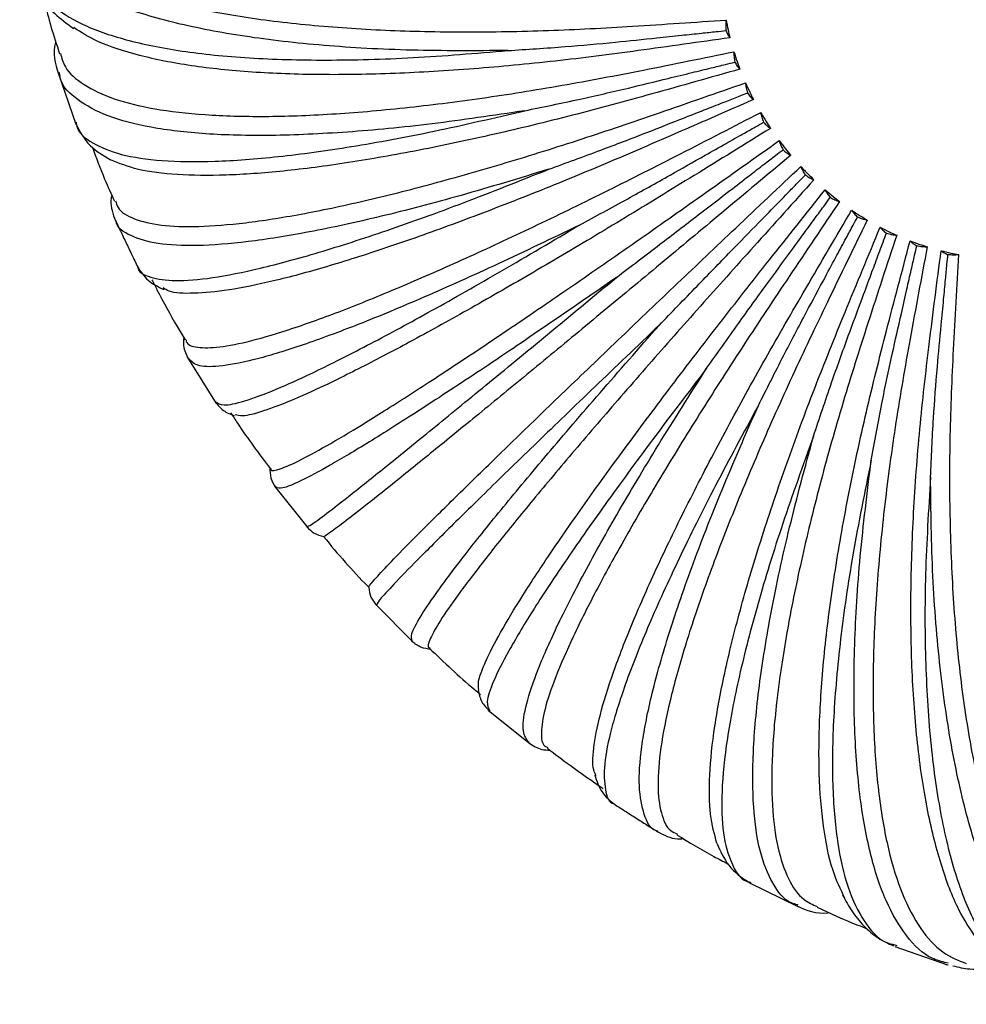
# Paper-space layout '_Dimétrica' of a CAD drawing. Header units: millimetres. Extents: x -569 to 164, y -631 to 613.
# Tile 1 of 24: x -567 to -496, y -629 to -556. Entities that reach past the tile are written whole.
import ezdxf

# ---------------------------------------------------------------- set-up
doc = ezdxf.new("R2010")
doc.units = ezdxf.units.MM

psp = doc.layouts.new('_Dimétrica')

# ---------------------------------------------------------------- linework, layer by layer
at = {"color": 7, "linetype": 'Continuous', "lineweight": 25}
for p, q in [((-564.044, -559.936), (-562.703, -563.818)), ((-563.914, -560.023), (-563.923, -559.967)), ((-562.675, -563.676), (-562.665, -563.742)), ((-558.087, -574.423), (-558.086, -574.453)), ((-554.379, -581.214), (-552.242, -584.631)), ((-547.888, -590.796), (-545.393, -593.943)), ((-540.392, -599.579), (-537.564, -602.43)), ((-531.959, -607.487), (-528.82, -610.016)), ((-522.543, -614.494), (-522.512, -614.5)), ((-512.526, -620.352), (-508.828, -622.145)), ((-512.451, -620.315), (-512.379, -620.335)), ((-508.844, -622.022), (-508.898, -622.005)), ((-501.656, -625.119), (-497.723, -626.486)), ((-501.654, -624.994), (-501.505, -625.041)), ((-497.835, -626.45), (-497.67, -626.481)), ((-497.68, -626.365), (-497.789, -626.33))]:
    psp.add_line(p, q, dxfattribs=at)
for points, knots in [([(-566.744, -547.053), (-566.589, -547.65), (-566.257, -548.924), (-564.723, -550.672), (-562.366, -552.313), (-559.17, -553.732), (-555.219, -554.908), (-550.591, -555.824), (-545.392, -556.472), (-539.742, -556.856), (-533.762, -556.984), (-527.587, -556.885), (-521.021, -556.53), (-516.554, -556.223), (-514.227, -556.063)], [0, 0, 0, 0, 0.076217, 0.16275, 0.250073, 0.337664, 0.424993, 0.511539, 0.596807, 0.680348, 0.761767, 0.840735, 0.916989, 1, 1, 1, 1]), ([(-530.495, -558.339), (-532.92, -558.352), (-537.767, -558.378), (-544.327, -558.004), (-550.23, -557.331), (-555.351, -556.34), (-559.628, -555.053), (-563.011, -553.488), (-565.386, -551.654), (-566.704, -549.981), (-566.842, -548.854), (-566.887, -548.488)], [0, 0, 0, 0, 0.117727, 0.235343, 0.353895, 0.471498, 0.589245, 0.707757, 0.825275, 0.943196, 1, 1, 1, 1]), ([(-566.13, -552.487), (-566.042, -552.783), (-565.833, -553.482), (-565.229, -554.519), (-564.282, -555.659), (-563.352, -556.335), (-562.854, -556.696)], [0, 0, 0, 0, 0.172783, 0.408401, 0.683909, 1, 1, 1, 1]), ([(-566.036, -552.423), (-566.007, -552.66), (-565.892, -553.581), (-564.669, -554.925), (-562.385, -556.417), (-559.089, -557.584), (-554.918, -558.43), (-549.905, -558.939), (-544.116, -559.098), (-537.677, -558.936), (-532.888, -558.538), (-530.495, -558.339)], [0, 0, 0, 0, 0.041462, 0.161135, 0.281387, 0.40067, 0.52055, 0.640628, 0.759893, 0.879995, 1, 1, 1, 1]), ([(-565.038, -554.676), (-564.884, -555.302), (-564.562, -556.617), (-564.133, -557.903), (-563.909, -558.577)], [0, 0, 0, 0, 0.475738, 1, 1, 1, 1]), ([(-514.227, -556.063), (-514.237, -556.19), (-514.259, -556.444), (-514.243, -556.713), (-514.234, -556.849)], [0, 0, 0, 0, 0.499434, 1, 1, 1, 1]), ([(-514.227, -556.063), (-514.178, -556.31), (-514.093, -556.751), (-513.985, -557.19), (-513.937, -557.383)], [0, 0, 0, 0, 0.560285, 1, 1, 1, 1]), ([(-513.937, -557.383), (-516.229, -557.71), (-520.625, -558.337), (-527.086, -559.17), (-533.158, -559.74), (-539.034, -560.088), (-544.581, -560.177), (-549.677, -559.989), (-554.214, -559.515), (-558.055, -558.743), (-561.014, -557.791), (-562.298, -556.981), (-562.862, -556.624)], [0, 0, 0, 0, 0.101398, 0.194542, 0.291001, 0.390455, 0.4925, 0.596655, 0.70237, 0.809042, 0.916035, 1, 1, 1, 1]), ([(-530.495, -558.339), (-529.078, -558.249), (-526.461, -558.085), (-522.723, -557.748), (-519.798, -557.437), (-517.66, -557.211), (-516.184, -557.055), (-515.084, -556.939), (-514.476, -556.874), (-514.234, -556.849)], [0, 0, 0, 0, 0.272344, 0.503117, 0.689512, 0.801165, 0.890131, 0.95641, 1, 1, 1, 1]), ([(-514.234, -556.849), (-514.19, -556.953), (-514.102, -557.162), (-513.992, -557.309), (-513.937, -557.383)], [0, 0, 0, 0, 0.49956, 1, 1, 1, 1]), ([(-564.202, -557.655), (-564.209, -557.68), (-564.463, -558.529), (-564.23, -559.306), (-564.004, -560.06)], [0, 0, 0, 0, 0.02986, 1, 1, 1, 1]), ([(-563.853, -558.559), (-563.757, -558.9), (-563.508, -559.784), (-562.184, -560.921), (-559.983, -561.978), (-556.949, -562.727), (-553.181, -563.167), (-548.747, -563.294), (-543.753, -563.116), (-538.312, -562.652), (-532.542, -561.927), (-526.575, -560.984), (-520.221, -559.77), (-515.896, -558.889), (-513.642, -558.43)], [0, 0, 0, 0, 0.05553, 0.144001, 0.23328, 0.322832, 0.412117, 0.5006, 0.587778, 0.67319, 0.756432, 0.837169, 0.91513, 1, 1, 1, 1]), ([(-513.642, -558.43), (-513.565, -558.673), (-513.426, -559.107), (-513.266, -559.535), (-513.196, -559.723)], [0, 0, 0, 0, 0.560828, 1, 1, 1, 1]), ([(-513.642, -558.43), (-513.641, -558.555), (-513.639, -558.806), (-513.594, -559.071), (-513.571, -559.204)], [0, 0, 0, 0, 0.499434, 1, 1, 1, 1]), ([(-513.196, -559.723), (-515.393, -560.345), (-519.61, -561.54), (-525.802, -563.222), (-531.609, -564.627), (-537.218, -565.818), (-542.499, -566.745), (-547.337, -567.374), (-551.625, -567.68), (-555.243, -567.637), (-558.178, -567.272), (-559.474, -566.742), (-560.117, -566.48)], [0, 0, 0, 0, 0.099277, 0.190474, 0.284916, 0.382291, 0.482202, 0.584179, 0.687684, 0.792125, 0.896881, 1, 1, 1, 1]), ([(-529.232, -562.824), (-527.869, -562.542), (-525.352, -562.022), (-521.752, -561.195), (-518.933, -560.508), (-516.872, -560.007), (-515.45, -559.661), (-514.39, -559.403), (-513.804, -559.26), (-513.571, -559.204)], [0, 0, 0, 0, 0.272344, 0.5031167, 0.6895117, 0.8011653, 0.8901313, 0.9564095, 1, 1, 1, 1]), ([(-513.571, -559.204), (-513.513, -559.306), (-513.396, -559.51), (-513.262, -559.652), (-513.196, -559.723)], [0, 0, 0, 0, 0.49956, 1, 1, 1, 1]), ([(-529.232, -562.824), (-531.574, -563.173), (-536.255, -563.87), (-542.575, -564.469), (-548.248, -564.725), (-553.155, -564.604), (-557.232, -564.115), (-560.443, -563.271), (-562.646, -562.051), (-563.797, -560.957), (-563.894, -560.179), (-563.914, -560.023)], [0, 0, 0, 0, 0.121017, 0.24192, 0.363785, 0.484674, 0.605712, 0.727535, 0.848337, 0.969554, 1, 1, 1, 1]), ([(-559.743, -569.54), (-559.695, -569.713), (-559.532, -570.295), (-558.43, -570.923), (-556.454, -571.413), (-553.662, -571.507), (-550.163, -571.229), (-546.018, -570.585), (-541.325, -569.6), (-536.194, -568.309), (-530.736, -566.751), (-525.078, -564.984), (-519.037, -562.932), (-514.922, -561.492), (-512.777, -560.741)], [0, 0, 0, 0, 0.038039, 0.128148, 0.21908, 0.310291, 0.401229, 0.491351, 0.580144, 0.667137, 0.751922, 0.834153, 0.913559, 1, 1, 1, 1]), ([(-512.777, -560.741), (-512.671, -560.976), (-512.482, -561.395), (-512.272, -561.806), (-512.18, -561.986)], [0, 0, 0, 0, 0.561377, 1, 1, 1, 1]), ([(-512.777, -560.741), (-512.765, -560.863), (-512.739, -561.107), (-512.667, -561.364), (-512.63, -561.492)], [0, 0, 0, 0, 0.4994343, 1, 1, 1, 1]), ([(-512.18, -561.986), (-514.25, -562.895), (-518.221, -564.637), (-524.045, -567.141), (-529.49, -569.352), (-534.733, -571.36), (-539.65, -573.096), (-544.135, -574.517), (-548.078, -575.574), (-551.404, -576.246), (-553.98, -576.479), (-555.586, -576.408), (-556.057, -576.117), (-556.191, -576.034)], [0, 0, 0, 0, 0.095207, 0.182664, 0.273234, 0.366615, 0.46243, 0.560226, 0.659486, 0.759645, 0.860105, 0.960257, 1, 1, 1, 1]), ([(-527.441, -567.182), (-526.155, -566.713), (-523.78, -565.848), (-520.376, -564.544), (-517.707, -563.492), (-515.756, -562.724), (-514.409, -562.193), (-513.405, -561.798), (-512.851, -561.579), (-512.63, -561.492)], [0, 0, 0, 0, 0.272344, 0.503116, 0.689511, 0.801165, 0.890131, 0.956409, 1, 1, 1, 1]), ([(-512.63, -561.492), (-512.559, -561.59), (-512.415, -561.785), (-512.259, -561.919), (-512.18, -561.986)], [0, 0, 0, 0, 0.49956, 1, 1, 1, 1]), ([(-562.665, -563.742), (-562.657, -563.818), (-562.586, -564.438), (-561.535, -565.256), (-559.467, -566.145), (-556.39, -566.598), (-552.47, -566.656), (-547.73, -566.305), (-542.231, -565.546), (-536.097, -564.421), (-531.52, -563.356), (-529.232, -562.824)], [0, 0, 0, 0, 0.017045, 0.139766, 0.263082, 0.385403, 0.508337, 0.631473, 0.753777, 0.876938, 1, 1, 1, 1]), ([(-554.493, -579.867), (-554.476, -579.95), (-554.402, -580.313), (-553.523, -580.522), (-551.835, -580.468), (-549.361, -579.933), (-546.214, -578.967), (-542.446, -577.583), (-538.149, -575.824), (-533.423, -573.739), (-528.373, -571.382), (-523.119, -568.823), (-517.488, -565.967), (-513.648, -563.989), (-511.646, -562.958)], [0, 0, 0, 0, 0.0269652, 0.1181122, 0.2100907, 0.3023519, 0.3943367, 0.4854962, 0.5753104, 0.6633054, 0.7490659, 0.8322441, 0.9125635, 1, 1, 1, 1]), ([(-511.646, -562.958), (-511.512, -563.182), (-511.276, -563.58), (-511.02, -563.968), (-510.908, -564.137)], [0, 0, 0, 0, 0.561938, 1, 1, 1, 1]), ([(-511.646, -562.958), (-511.622, -563.076), (-511.575, -563.31), (-511.477, -563.555), (-511.427, -563.678)], [0, 0, 0, 0, 0.499434, 1, 1, 1, 1]), ([(-562.743, -563.709), (-562.436, -564.318), (-561.885, -565.41), (-560.661, -566.154), (-560.119, -566.483)], [0, 0, 0, 0, 0.557291, 1, 1, 1, 1]), ([(-510.908, -564.137), (-512.817, -565.317), (-516.479, -567.581), (-521.841, -570.864), (-526.832, -573.843), (-531.617, -576.625), (-536.079, -579.132), (-540.119, -581.304), (-543.639, -583.079), (-546.564, -584.417), (-548.797, -585.264), (-550.262, -585.647), (-550.662, -585.533), (-550.826, -585.486)], [0, 0, 0, 0, 0.092443, 0.177362, 0.265303, 0.355974, 0.449008, 0.543965, 0.640345, 0.737597, 0.835141, 0.932386, 1, 1, 1, 1]), ([(-525.15, -571.344), (-523.962, -570.697), (-521.768, -569.502), (-518.615, -567.743), (-516.138, -566.341), (-514.328, -565.318), (-513.078, -564.611), (-512.147, -564.085), (-511.632, -563.793), (-511.427, -563.678)], [0, 0, 0, 0, 0.272344, 0.503117, 0.689512, 0.801165, 0.890131, 0.95641, 1, 1, 1, 1]), ([(-511.427, -563.678), (-511.343, -563.769), (-511.173, -563.952), (-510.996, -564.075), (-510.908, -564.137)], [0, 0, 0, 0, 0.49956, 1, 1, 1, 1]), ([(-561.47, -565.528), (-561.176, -566.33), (-560.674, -567.698), (-560.068, -569.024), (-559.817, -569.573)], [0, 0, 0, 0, 0.585954, 1, 1, 1, 1]), ([(-548.155, -589.476), (-548.16, -589.516), (-548.183, -589.716), (-547.541, -589.567), (-546.197, -589.001), (-544.113, -587.873), (-541.396, -586.258), (-538.089, -584.177), (-534.274, -581.689), (-530.042, -578.855), (-525.489, -575.745), (-520.728, -572.441), (-515.599, -568.827), (-512.092, -566.343), (-510.265, -565.048)], [0, 0, 0, 0, 0.022999, 0.114518, 0.206871, 0.299508, 0.391868, 0.483399, 0.573579, 0.661933, 0.748043, 0.83156, 0.912207, 1, 1, 1, 1]), ([(-522.395, -575.244), (-521.326, -574.43), (-519.35, -572.926), (-516.498, -570.741), (-514.252, -569.012), (-512.611, -567.749), (-511.478, -566.877), (-510.633, -566.228), (-510.166, -565.869), (-509.981, -565.726)], [0, 0, 0, 0, 0.272344, 0.503117, 0.689512, 0.801165, 0.890131, 0.95641, 1, 1, 1, 1]), ([(-510.265, -565.048), (-510.107, -565.257), (-509.826, -565.627), (-509.528, -565.985), (-509.398, -566.141)], [0, 0, 0, 0, 0.562514, 1, 1, 1, 1]), ([(-510.265, -565.048), (-510.231, -565.159), (-510.163, -565.382), (-510.042, -565.611), (-509.981, -565.726)], [0, 0, 0, 0, 0.499434, 1, 1, 1, 1]), ([(-509.981, -565.726), (-509.885, -565.81), (-509.692, -565.977), (-509.496, -566.087), (-509.398, -566.141)], [0, 0, 0, 0, 0.49956, 1, 1, 1, 1]), ([(-509.398, -566.141), (-511.116, -567.574), (-514.412, -570.324), (-519.227, -574.334), (-523.679, -578.028), (-527.919, -581.532), (-531.841, -584.757), (-535.353, -587.628), (-538.372, -590.073), (-540.818, -592.028), (-542.66, -593.467), (-543.778, -594.293), (-544.274, -594.628), (-544.211, -594.532), (-544.206, -594.523)], [0, 0, 0, 0, 0.089053, 0.170858, 0.255574, 0.34292, 0.432542, 0.524017, 0.616862, 0.710547, 0.804514, 0.898193, 0.991026, 1, 1, 1, 1]), ([(-527.441, -567.182), (-529.66, -567.858), (-534.095, -569.211), (-540.059, -570.76), (-545.393, -571.922), (-549.983, -572.651), (-553.767, -572.941), (-556.72, -572.801), (-558.675, -572.176), (-559.652, -571.563), (-559.702, -571.045), (-559.705, -571.01)], [0, 0, 0, 0, 0.123685, 0.247252, 0.371804, 0.495357, 0.619063, 0.743571, 0.867036, 0.990925, 1, 1, 1, 1]), ([(-558.086, -574.453), (-558.085, -574.459), (-558.067, -574.873), (-557.194, -575.265), (-555.407, -575.573), (-552.634, -575.337), (-549.058, -574.631), (-544.69, -573.449), (-539.59, -571.802), (-533.873, -569.747), (-529.584, -568.036), (-527.441, -567.182)], [0, 0, 0, 0, 0.002024, 0.126621, 0.251821, 0.376012, 0.500824, 0.625842, 0.750014, 0.875058, 1, 1, 1, 1]), ([(-540.836, -598.33), (-540.843, -598.333), (-540.948, -598.374), (-540.567, -597.908), (-539.634, -596.879), (-538.001, -595.202), (-535.785, -592.987), (-533.014, -590.264), (-529.76, -587.102), (-526.104, -583.578), (-522.131, -579.772), (-517.944, -575.78), (-513.397, -571.467), (-510.281, -568.515), (-508.656, -566.977)], [0, 0, 0, 0, 0.006779, 0.099817, 0.193704, 0.287879, 0.381772, 0.474823, 0.5665, 0.656321, 0.74386, 0.828764, 0.91075, 1, 1, 1, 1]), ([(-508.656, -566.977), (-508.476, -567.167), (-508.156, -567.505), (-507.82, -567.827), (-507.674, -567.968)], [0, 0, 0, 0, 0.563111, 1, 1, 1, 1]), ([(-508.656, -566.977), (-508.614, -567.081), (-508.528, -567.288), (-508.385, -567.499), (-508.314, -567.605)], [0, 0, 0, 0, 0.499434, 1, 1, 1, 1]), ([(-507.674, -567.968), (-509.174, -569.631), (-512.053, -572.823), (-516.243, -577.495), (-520.08, -581.841), (-523.699, -586.003), (-527.003, -589.882), (-529.913, -593.39), (-532.357, -596.444), (-534.269, -598.967), (-535.619, -600.921), (-536.324, -602.207), (-536.535, -602.84), (-536.331, -602.849), (-536.291, -602.851)], [0, 0, 0, 0, 0.087898, 0.168641, 0.252258, 0.338471, 0.426931, 0.517219, 0.60886, 0.70133, 0.794078, 0.886542, 0.97817, 1, 1, 1, 1]), ([(-519.221, -578.822), (-518.287, -577.854), (-516.563, -576.067), (-514.058, -573.49), (-512.079, -571.462), (-510.632, -569.979), (-509.633, -568.956), (-508.889, -568.193), (-508.477, -567.772), (-508.314, -567.605)], [0, 0, 0, 0, 0.2723437, 0.5031161, 0.6895112, 0.8011647, 0.8901308, 0.9564093, 1, 1, 1, 1]), ([(-508.314, -567.605), (-508.207, -567.679), (-507.994, -567.827), (-507.781, -567.921), (-507.674, -567.968)], [0, 0, 0, 0, 0.49956, 1, 1, 1, 1]), ([(-560.027, -569.102), (-560.051, -569.23), (-560.178, -569.91), (-559.935, -570.526), (-559.736, -571.026)], [0, 0, 0, 0, 0.18742, 1, 1, 1, 1]), ([(-532.652, -605.949), (-532.682, -605.781), (-532.755, -605.363), (-532.218, -603.946), (-531.129, -601.811), (-529.468, -599.047), (-527.302, -595.747), (-524.68, -591.978), (-521.672, -587.832), (-518.352, -583.4), (-514.81, -578.788), (-510.92, -573.845), (-508.242, -570.472), (-506.846, -568.714)], [0, 0, 0, 0, 0.065753, 0.163193, 0.260932, 0.358378, 0.45495, 0.550096, 0.643315, 0.734168, 0.822284, 0.907372, 1, 1, 1, 1]), ([(-515.676, -582.02), (-514.894, -580.915), (-513.451, -578.875), (-511.334, -575.948), (-509.652, -573.651), (-508.423, -571.972), (-507.574, -570.814), (-506.941, -569.951), (-506.591, -569.473), (-506.453, -569.284)], [0, 0, 0, 0, 0.272344, 0.503116, 0.689511, 0.801165, 0.890131, 0.956409, 1, 1, 1, 1]), ([(-506.846, -568.714), (-506.649, -568.881), (-506.294, -569.18), (-505.926, -569.462), (-505.763, -569.587)], [0, 0, 0, 0, 0.556609, 1, 1, 1, 1]), ([(-506.846, -568.714), (-506.795, -568.809), (-506.694, -568.999), (-506.533, -569.189), (-506.453, -569.284)], [0, 0, 0, 0, 0.499434, 1, 1, 1, 1]), ([(-506.453, -569.284), (-506.337, -569.347), (-506.105, -569.474), (-505.877, -569.549), (-505.763, -569.587)], [0, 0, 0, 0, 0.49956, 1, 1, 1, 1]), ([(-505.763, -569.587), (-507.023, -571.455), (-509.438, -575.039), (-512.935, -580.298), (-516.091, -585.221), (-519.022, -589.968), (-521.642, -594.426), (-523.885, -598.499), (-525.692, -602.093), (-527.01, -605.119), (-527.819, -607.531), (-528.055, -609.22), (-527.94, -610.131), (-527.584, -610.256), (-527.503, -610.284)], [0, 0, 0, 0, 0.0874853, 0.1678495, 0.2510742, 0.3368825, 0.4249266, 0.514791, 0.6060013, 0.6980375, 0.7903502, 0.88238, 0.9735779, 1, 1, 1, 1]), ([(-559.792, -570.905), (-559.67, -571.166), (-559.501, -571.529), (-559.179, -572.197), (-558.949, -572.678), (-558.715, -573.168), (-558.38, -573.872), (-558.181, -574.276), (-558.038, -574.566)], [0, 0, 0, 0, 0.285675, 0.397972, 0.499504, 0.601082, 0.713529, 1, 1, 1, 1]), ([(-523.919, -612.39), (-523.984, -612.25), (-524.222, -611.744), (-524.114, -610.133), (-523.593, -607.585), (-522.547, -604.345), (-521.043, -600.54), (-519.113, -596.24), (-516.816, -591.55), (-514.21, -586.571), (-511.376, -581.417), (-508.205, -575.923), (-506.008, -572.183), (-504.862, -570.233)], [0, 0, 0, 0, 0.038201, 0.138514, 0.239135, 0.339455, 0.438875, 0.536828, 0.632796, 0.726328, 0.817043, 0.904641, 1, 1, 1, 1]), ([(-511.817, -584.788), (-511.201, -583.565), (-510.063, -581.305), (-508.368, -578.075), (-507.01, -575.547), (-506.018, -573.698), (-505.332, -572.422), (-504.821, -571.471), (-504.538, -570.946), (-504.426, -570.738)], [0, 0, 0, 0, 0.272344, 0.503117, 0.689512, 0.801165, 0.890131, 0.95641, 1, 1, 1, 1]), ([(-504.862, -570.233), (-504.649, -570.376), (-504.265, -570.632), (-503.871, -570.869), (-503.697, -570.973)], [0, 0, 0, 0, 0.55722, 1, 1, 1, 1]), ([(-504.862, -570.233), (-504.805, -570.318), (-504.69, -570.489), (-504.514, -570.655), (-504.426, -570.738)], [0, 0, 0, 0, 0.4994343, 1, 1, 1, 1]), ([(-504.426, -570.738), (-504.303, -570.789), (-504.057, -570.892), (-503.817, -570.946), (-503.697, -570.973)], [0, 0, 0, 0, 0.49956, 1, 1, 1, 1]), ([(-525.15, -571.344), (-527.208, -572.335), (-531.323, -574.317), (-536.821, -576.777), (-541.711, -578.809), (-545.882, -580.352), (-549.294, -581.396), (-551.868, -581.909), (-553.635, -581.937), (-554.076, -581.523), (-554.292, -581.32)], [0, 0, 0, 0, 0.125479, 0.250838, 0.377197, 0.502542, 0.628042, 0.754357, 0.879612, 1, 1, 1, 1]), ([(-552.281, -584.499), (-552.123, -584.618), (-551.791, -584.867), (-550.237, -584.533), (-547.889, -583.667), (-544.731, -582.23), (-540.834, -580.259), (-536.232, -577.767), (-531.038, -574.828), (-527.112, -572.505), (-525.15, -571.344)], [0, 0, 0, 0, 0.115802, 0.242553, 0.368283, 0.49464, 0.621207, 0.746917, 0.87351, 1, 1, 1, 1]), ([(-503.697, -570.973), (-504.695, -573.016), (-506.61, -576.936), (-509.358, -582.699), (-511.776, -588.117), (-513.962, -593.363), (-515.842, -598.318), (-517.364, -602.875), (-518.482, -606.931), (-519.158, -610.389), (-519.38, -613.191), (-519.112, -615.231), (-518.602, -616.419), (-518.031, -616.659), (-517.858, -616.732)], [0, 0, 0, 0, 0.086353, 0.165678, 0.247825, 0.332524, 0.419428, 0.50813, 0.59816, 0.689005, 0.780124, 0.870963, 0.960981, 1, 1, 1, 1]), ([(-514.909, -617.402), (-515.096, -616.735), (-515.476, -615.381), (-515.504, -612.417), (-515.133, -608.802), (-514.334, -604.565), (-513.147, -599.821), (-511.611, -594.674), (-509.771, -589.235), (-507.695, -583.626), (-505.296, -577.67), (-503.613, -573.62), (-502.737, -571.509)], [0, 0, 0, 0, 0.101882, 0.206782, 0.311367, 0.415015, 0.517132, 0.617182, 0.714691, 0.809263, 0.900586, 1, 1, 1, 1]), ([(-502.737, -571.509), (-502.51, -571.626), (-502.104, -571.834), (-501.69, -572.022), (-501.506, -572.106)], [0, 0, 0, 0, 0.557806, 1, 1, 1, 1]), ([(-502.737, -571.509), (-502.674, -571.584), (-502.549, -571.733), (-502.361, -571.872), (-502.267, -571.942)], [0, 0, 0, 0, 0.499434, 1, 1, 1, 1]), ([(-501.506, -572.106), (-502.228, -574.292), (-503.612, -578.486), (-505.566, -584.659), (-507.203, -590.481), (-508.599, -596.135), (-509.694, -601.495), (-510.452, -606.448), (-510.839, -610.881), (-510.835, -614.692), (-510.436, -617.811), (-509.632, -620.142), (-508.635, -621.618), (-507.766, -621.984), (-507.423, -622.128)], [0, 0, 0, 0, 0.084701, 0.162507, 0.243083, 0.326161, 0.411402, 0.498407, 0.586714, 0.675821, 0.765196, 0.854296, 0.942592, 1, 1, 1, 1]), ([(-507.705, -587.082), (-507.265, -585.761), (-506.453, -583.319), (-505.207, -579.839), (-504.194, -577.118), (-503.454, -575.128), (-502.943, -573.755), (-502.561, -572.732), (-502.35, -572.167), (-502.267, -571.942)], [0, 0, 0, 0, 0.272344, 0.503117, 0.689512, 0.801165, 0.890131, 0.95641, 1, 1, 1, 1]), ([(-502.267, -571.942), (-502.138, -571.981), (-501.88, -572.057), (-501.631, -572.09), (-501.506, -572.106)], [0, 0, 0, 0, 0.49956, 1, 1, 1, 1]), ([(-505.365, -621.523), (-505.688, -620.853), (-506.383, -619.413), (-507.014, -616.264), (-507.337, -612.338), (-507.283, -607.762), (-506.876, -602.665), (-506.14, -597.155), (-505.106, -591.351), (-503.827, -585.38), (-502.238, -579.056), (-501.097, -574.761), (-500.502, -572.522)], [0, 0, 0, 0, 0.091984, 0.19804, 0.303778, 0.408568, 0.511811, 0.612963, 0.711546, 0.807161, 0.89949, 1, 1, 1, 1]), ([(-503.404, -588.867), (-503.149, -587.469), (-502.677, -584.886), (-501.902, -581.211), (-501.249, -578.34), (-500.774, -576.241), (-500.444, -574.792), (-500.198, -573.713), (-500.062, -573.116), (-500.008, -572.88)], [0, 0, 0, 0, 0.272344, 0.503116, 0.689512, 0.801165, 0.890131, 0.956409, 1, 1, 1, 1]), ([(-499.227, -572.966), (-499.66, -575.26), (-500.493, -579.663), (-501.619, -586.148), (-502.443, -592.276), (-503.018, -598.241), (-503.297, -603.909), (-503.259, -609.162), (-502.886, -613.881), (-502.173, -617.961), (-501.128, -621.32), (-499.763, -623.875), (-498.174, -625.64), (-496.916, -626.14), (-496.315, -626.378)], [0, 0, 0, 0, 0.0827734, 0.1588092, 0.2375514, 0.3187382, 0.4020402, 0.4870645, 0.5733623, 0.6604415, 0.7477822, 0.8348554, 0.9211414, 1, 1, 1, 1]), ([(-500.502, -572.522), (-500.266, -572.611), (-499.843, -572.769), (-499.416, -572.905), (-499.227, -572.966)], [0, 0, 0, 0, 0.558374, 1, 1, 1, 1]), ([(-500.502, -572.522), (-500.436, -572.585), (-500.303, -572.711), (-500.107, -572.824), (-500.008, -572.88)], [0, 0, 0, 0, 0.4994343, 1, 1, 1, 1]), ([(-500.008, -572.88), (-499.875, -572.904), (-499.609, -572.953), (-499.354, -572.961), (-499.227, -572.966)], [0, 0, 0, 0, 0.49956, 1, 1, 1, 1]), ([(-495.585, -624.466), (-496.025, -623.809), (-497.023, -622.319), (-498.245, -619.052), (-499.285, -614.901), (-500.001, -610.08), (-500.4, -604.726), (-500.49, -598.953), (-500.288, -592.884), (-499.832, -586.652), (-499.08, -580.062), (-498.498, -575.588), (-498.194, -573.257)], [0, 0, 0, 0, 0.0842899, 0.1912446, 0.297879, 0.4035565, 0.5076745, 0.6096835, 0.7091022, 0.8055274, 0.8986384, 1, 1, 1, 1]), ([(-498.982, -590.114), (-498.917, -588.662), (-498.795, -585.981), (-498.504, -582.169), (-498.222, -579.193), (-498.018, -577.018), (-497.875, -575.517), (-497.769, -574.398), (-497.71, -573.78), (-497.687, -573.534)], [0, 0, 0, 0, 0.2723439, 0.5031165, 0.6895116, 0.8011651, 0.8901311, 0.9564095, 1, 1, 1, 1]), ([(-498.194, -573.257), (-497.953, -573.316), (-497.52, -573.421), (-497.086, -573.504), (-496.894, -573.54)], [0, 0, 0, 0, 0.558928, 1, 1, 1, 1]), ([(-498.194, -573.257), (-498.126, -573.308), (-497.988, -573.41), (-497.787, -573.493), (-497.687, -573.534)], [0, 0, 0, 0, 0.499434, 1, 1, 1, 1]), ([(-497.687, -573.534), (-497.551, -573.544), (-497.281, -573.564), (-497.023, -573.548), (-496.894, -573.54)], [0, 0, 0, 0, 0.49956, 1, 1, 1, 1]), ([(-496.894, -573.54), (-497.033, -575.907), (-497.3, -580.449), (-497.58, -587.142), (-497.572, -593.476), (-497.306, -599.647), (-496.75, -605.521), (-495.897, -610.974), (-494.747, -615.885), (-493.308, -620.145), (-491.603, -623.659), (-489.664, -626.386), (-487.517, -628.208), (-485.812, -629.131), (-484.791, -629.192), (-484.589, -629.204)], [0, 0, 0, 0, 0.080588, 0.154617, 0.231281, 0.310324, 0.391427, 0.474207, 0.558227, 0.643007, 0.728042, 0.812817, 0.896825, 0.979588, 1, 1, 1, 1]), ([(-558.095, -574.454), (-557.867, -574.811), (-557.41, -575.527), (-556.569, -575.935), (-556.147, -576.139)], [0, 0, 0, 0, 0.499731, 1, 1, 1, 1]), ([(-522.395, -575.244), (-524.257, -576.532), (-527.98, -579.106), (-532.911, -582.425), (-537.259, -585.277), (-540.922, -587.587), (-543.868, -589.338), (-546.022, -590.481), (-547.403, -591.052), (-547.649, -590.934), (-547.765, -590.877)], [0, 0, 0, 0, 0.126513, 0.252905, 0.380305, 0.506683, 0.633217, 0.760572, 0.88686, 1, 1, 1, 1]), ([(-545.437, -593.801), (-545.378, -593.789), (-545.252, -593.764), (-544.102, -592.918), (-542.212, -591.448), (-539.564, -589.334), (-536.221, -586.627), (-532.212, -583.348), (-527.638, -579.585), (-524.143, -576.691), (-522.395, -575.244)], [0, 0, 0, 0, 0.110816, 0.238282, 0.36472, 0.49179, 0.619071, 0.74549, 0.872797, 1, 1, 1, 1]), ([(-557.038, -575.414), (-556.909, -575.664), (-556.303, -576.845), (-555.486, -578.348), (-554.753, -579.575), (-554.556, -579.904)], [0, 0, 0, 0, 0.164302, 0.775706, 1, 1, 1, 1]), ([(-519.221, -578.822), (-520.855, -580.383), (-524.121, -583.504), (-528.39, -587.616), (-532.107, -591.225), (-535.179, -594.243), (-537.582, -596.646), (-539.25, -598.371), (-540.214, -599.437), (-540.245, -599.576), (-540.259, -599.641)], [0, 0, 0, 0, 0.12669, 0.25326, 0.380838, 0.507393, 0.634105, 0.761638, 0.888103, 1, 1, 1, 1]), ([(-537.629, -602.296), (-537.678, -602.17), (-537.781, -601.902), (-537.071, -600.583), (-535.701, -598.561), (-533.635, -595.83), (-530.925, -592.452), (-527.592, -588.457), (-523.727, -583.944), (-520.722, -580.528), (-519.221, -578.822)], [0, 0, 0, 0, 0.112446, 0.239678, 0.365884, 0.492722, 0.619769, 0.745957, 0.87303, 1, 1, 1, 1]), ([(-554.657, -579.734), (-554.673, -579.935), (-554.721, -580.521), (-554.472, -581.012), (-554.308, -581.334)], [0, 0, 0, 0, 0.342775, 1, 1, 1, 1]), ([(-515.676, -582.02), (-517.053, -583.827), (-519.806, -587.441), (-523.331, -592.267), (-526.338, -596.557), (-528.745, -600.214), (-530.534, -603.203), (-531.657, -605.455), (-532.159, -606.987), (-531.942, -607.363), (-531.837, -607.545)], [0, 0, 0, 0, 0.125925, 0.251731, 0.378539, 0.50433, 0.630277, 0.757041, 0.882742, 1, 1, 1, 1]), ([(-528.913, -609.917), (-529.096, -609.673), (-529.471, -609.175), (-529.253, -607.407), (-528.458, -604.894), (-527.038, -601.617), (-525.029, -597.644), (-522.446, -593.013), (-519.366, -587.834), (-516.906, -583.957), (-515.676, -582.02)], [0, 0, 0, 0, 0.120025, 0.24617, 0.371299, 0.497053, 0.623016, 0.748126, 0.874114, 1, 1, 1, 1]), ([(-552.314, -584.521), (-552.126, -584.755), (-551.752, -585.222), (-551.164, -585.438), (-550.87, -585.545)], [0, 0, 0, 0, 0.500314, 1, 1, 1, 1]), ([(-511.817, -584.788), (-512.912, -586.811), (-515.103, -590.855), (-517.812, -596.305), (-520.04, -601.191), (-521.72, -605.408), (-522.833, -608.901), (-523.381, -611.648), (-523.273, -613.486), (-522.975, -614.417), (-522.555, -614.492), (-522.543, -614.494)], [0, 0, 0, 0, 0.124375, 0.248632, 0.373879, 0.498122, 0.622518, 0.747722, 0.871876, 0.996456, 1, 1, 1, 1]), ([(-519.316, -616.519), (-519.351, -616.511), (-519.867, -616.394), (-520.378, -615.339), (-520.786, -613.307), (-520.595, -610.34), (-519.878, -606.604), (-518.627, -602.119), (-516.855, -596.945), (-514.624, -591.195), (-512.752, -586.923), (-511.817, -584.788)], [0, 0, 0, 0, 0.009159, 0.132865, 0.25717, 0.380473, 0.504392, 0.628517, 0.751801, 0.875951, 1, 1, 1, 1]), ([(-551.159, -585.329), (-550.993, -585.588), (-550.069, -587.023), (-549.042, -588.389), (-548.2, -589.509)], [0, 0, 0, 0, 0.180215, 1, 1, 1, 1]), ([(-507.705, -587.082), (-508.499, -589.286), (-510.086, -593.692), (-511.921, -599.667), (-513.315, -605.053), (-514.213, -609.739), (-514.61, -613.663), (-514.509, -616.793), (-513.857, -618.98), (-513.156, -620.141), (-512.534, -620.294), (-512.451, -620.315)], [0, 0, 0, 0, 0.12248, 0.244844, 0.368183, 0.490533, 0.613034, 0.73633, 0.858592, 0.981274, 1, 1, 1, 1]), ([(-508.898, -622.005), (-509.055, -621.965), (-509.827, -621.769), (-510.799, -620.482), (-511.767, -618.134), (-512.244, -614.828), (-512.265, -610.709), (-511.819, -605.808), (-510.906, -600.189), (-509.576, -593.974), (-508.328, -589.379), (-507.705, -587.082)], [0, 0, 0, 0, 0.030902, 0.151894, 0.273471, 0.394068, 0.515268, 0.636669, 0.757248, 0.878673, 1, 1, 1, 1]), ([(-503.404, -588.867), (-503.881, -591.215), (-504.834, -595.908), (-505.751, -602.299), (-506.269, -608.082), (-506.345, -613.14), (-505.988, -617.408), (-505.206, -620.841), (-503.98, -623.31), (-502.787, -624.701), (-501.883, -624.935), (-501.654, -624.994)], [0, 0, 0, 0, 0.119737, 0.23936, 0.359936, 0.479546, 0.599303, 0.719837, 0.839361, 0.959295, 1, 1, 1, 1]), ([(-497.789, -626.33), (-498.156, -626.238), (-499.273, -625.957), (-500.804, -624.434), (-502.361, -621.841), (-503.532, -618.279), (-504.321, -613.868), (-504.712, -608.652), (-504.694, -602.696), (-504.301, -596.127), (-503.703, -591.286), (-503.404, -588.867)], [0, 0, 0, 0, 0.057521, 0.175189, 0.293427, 0.410711, 0.528582, 0.646648, 0.763915, 0.882005, 1, 1, 1, 1]), ([(-548.239, -589.407), (-548.235, -589.68), (-548.227, -590.226), (-547.945, -590.68), (-547.803, -590.908)], [0, 0, 0, 0, 0.499795, 1, 1, 1, 1]), ([(-498.982, -590.114), (-499.132, -592.566), (-499.431, -597.467), (-499.399, -604.159), (-499.011, -610.231), (-498.239, -615.558), (-497.104, -620.075), (-495.62, -623.725), (-493.796, -626.41), (-491.95, -628.062), (-490.609, -628.388), (-490.079, -628.516)], [0, 0, 0, 0, 0.115382, 0.230654, 0.346845, 0.462105, 0.577506, 0.693656, 0.808833, 0.924406, 1, 1, 1, 1]), ([(-486.078, -629.419), (-486.765, -629.259), (-488.337, -628.893), (-490.552, -627.132), (-492.715, -624.371), (-494.595, -620.64), (-496.171, -616.034), (-497.419, -610.607), (-498.317, -604.425), (-498.883, -597.619), (-498.949, -592.615), (-498.983, -590.114)], [0, 0, 0, 0, 0.088434, 0.202243, 0.316602, 0.43004, 0.544045, 0.658238, 0.771659, 0.885876, 1, 1, 1, 1]), ([(-545.481, -593.837), (-545.306, -594.013), (-544.956, -594.364), (-544.474, -594.486), (-544.233, -594.547)], [0, 0, 0, 0, 0.5001646, 1, 1, 1, 1]), ([(-544.244, -594.536), (-544.235, -594.548), (-543.196, -595.843), (-542.062, -597.126), (-540.875, -598.332), (-540.843, -598.365)], [0, 0, 0, 0, 0.00855, 0.972743, 1, 1, 1, 1]), ([(-540.857, -598.349), (-540.825, -598.596), (-540.761, -599.091), (-540.452, -599.482), (-540.298, -599.677)], [0, 0, 0, 0, 0.499679, 1, 1, 1, 1]), ([(-537.665, -602.332), (-537.454, -602.502), (-537.032, -602.84), (-536.482, -602.914), (-536.208, -602.951)], [0, 0, 0, 0, 0.500755, 1, 1, 1, 1]), ([(-536.331, -602.895), (-535.242, -603.935), (-534.007, -605.115), (-532.69, -606.198), (-532.534, -606.326)], [0, 0, 0, 0, 0.882061, 1, 1, 1, 1]), ([(-532.719, -605.986), (-532.645, -606.297), (-532.498, -606.92), (-532.072, -607.353), (-531.858, -607.571)], [0, 0, 0, 0, 0.4984263, 1, 1, 1, 1]), ([(-528.93, -609.93), (-528.623, -610.136), (-528.158, -610.447), (-527.561, -610.469), (-527.357, -610.476)], [0, 0, 0, 0, 0.6591, 1, 1, 1, 1]), ([(-527.543, -610.336), (-526.985, -610.764), (-525.626, -611.807), (-524.211, -612.773), (-523.377, -613.342)], [0, 0, 0, 0, 0.410455, 1, 1, 1, 1]), ([(-524.019, -612.327), (-523.863, -612.779), (-523.549, -613.687), (-522.881, -614.235), (-522.546, -614.509)], [0, 0, 0, 0, 0.497849, 1, 1, 1, 1]), ([(-522.651, -614.44), (-522.378, -614.618), (-521.998, -614.865), (-521.34, -615.281), (-520.882, -615.571), (-520.433, -615.856), (-519.809, -616.254), (-519.467, -616.466), (-519.222, -616.617)], [0, 0, 0, 0, 0.285604, 0.398528, 0.500927, 0.603211, 0.715794, 1, 1, 1, 1]), ([(-519.336, -616.548), (-518.86, -616.804), (-518.259, -617.128), (-517.557, -617.08), (-517.41, -617.07)], [0, 0, 0, 0, 0.791634, 1, 1, 1, 1]), ([(-517.891, -616.788), (-516.985, -617.345), (-515.742, -618.11), (-514.44, -618.762), (-514.087, -618.939)], [0, 0, 0, 0, 0.728769, 1, 1, 1, 1]), ([(-514.917, -617.405), (-514.649, -617.996), (-514.062, -619.296), (-513.055, -619.968), (-512.506, -620.335)], [0, 0, 0, 0, 0.455116, 1, 1, 1, 1]), ([(-505.535, -621.278), (-505.316, -621.681), (-504.857, -622.527), (-503.971, -623.604), (-502.936, -624.518), (-502.129, -624.885), (-501.736, -625.064)], [0, 0, 0, 0, 0.224714, 0.472313, 0.743594, 1, 1, 1, 1]), ([(-508.946, -622.09), (-508.222, -622.405), (-507.464, -622.734), (-506.585, -622.581), (-506.546, -622.574)], [0, 0, 0, 0, 0.9559058, 1, 1, 1, 1]), ([(-507.446, -622.179), (-506.442, -622.646), (-505.207, -623.221), (-503.933, -623.694), (-503.694, -623.783)], [0, 0, 0, 0, 0.812876, 1, 1, 1, 1]), ([(-497.326, -626.547), (-496.9, -626.653), (-496.144, -626.842), (-495.432, -626.784), (-495.121, -626.759)], [0, 0, 0, 0, 0.562592, 1, 1, 1, 1])]:
    psp.add_open_spline(points, degree=3, knots=knots, dxfattribs=at)

doc.saveas('drawing.dxf')
